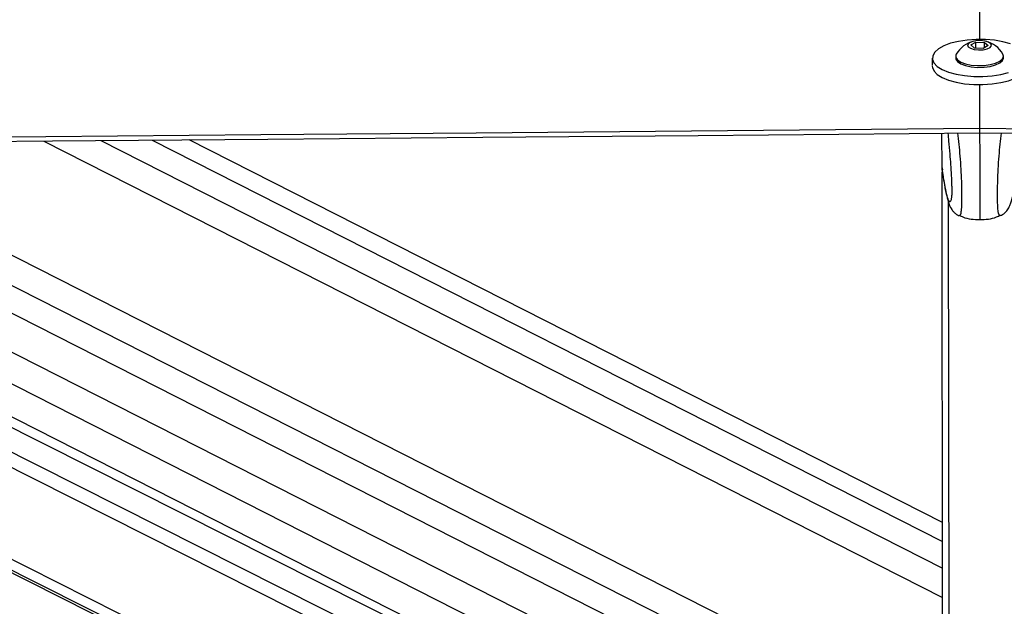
# Model space of a CAD drawing. Header units: millimetres. Extents: x 58489 to 443956, y 19852 to 392375.
# Tile 15 of 66: x 157341 to 167137, y 146797 to 152631. Entities that reach past the tile are written whole.
import ezdxf

# ---------------------------------------------------------------- set-up
doc = ezdxf.new("R2010")
doc.units = ezdxf.units.MM
doc.header["$LTSCALE"] = 50

msp = doc.modelspace()

# ---------------------------------------------------------------- linework, layer by layer
at = {"color": 7, "linetype": 'Continuous', "lineweight": 25}
for p, q in [((166804.58, 152379.5), (166853.81, 152407.58)), ((166841.67, 152348.76), (166804.58, 152379.5)), ((166927.99, 152346.1), (166841.67, 152348.76)), ((166853.81, 152407.58), (166940.13, 152404.92)), ((166853.89, 152348.39), (166853.81, 152407.58)), ((166977.21, 152374.18), (166927.99, 152346.1)), ((166940.13, 152404.92), (166977.21, 152374.18)), ((166940.2, 152353.07), (166940.13, 152404.92)), ((166421.07, 152249.79), (166421.17, 152174.38)), ((166653.55, 152267.57), (166653.57, 152250.1)), ((167128.56, 152250.74), (167128.54, 152268.21)), ((166891.28, 151988.33), (166891.93, 151551.02)), ((166517.54, 151157.55), (166517.07, 151501.88)), ((166891.25, 151551.02), (166891.18, 151505.15)), ((166891.18, 151505.15), (166891.91, 151505.16)), ((164475.67, 144942.83), (151700.74, 151372.8)), ((151954.53, 151375), (165306.02, 144596.3)), ((153203.26, 151385.85), (166526.38, 144621.57)), ((166522.32, 147631.05), (159026.93, 151436.54)), ((148882.63, 151348.32), (160287.23, 145608.08)), ((166517.54, 151157.55), (166517.54, 151157.38)), ((166517.54, 151157.38), (166521.33, 151137.25)), ((166527.45, 143830.17), (166517.63, 151115.25)), ((166687.16, 150683.15), (166688.09, 150683.93)), ((167099.19, 150683.7), (167098.29, 150684.45))]:
    msp.add_line(p, q, dxfattribs=at)
at = {"color": 8, "linetype": 'Continuous', "lineweight": 25}
for p, q in [((164108.31, 144727.6), (150919.24, 151366)), ((164218.44, 144825.76), (151219.21, 151368.61)), ((152589.71, 151380.52), (165601.29, 144774.41)), ((153951.74, 151392.36), (166525.86, 145008.35)), ((154488.44, 151397.03), (166525.48, 145285.7)), ((155069.3, 151402.09), (166525.08, 145585.87)), ((157580.68, 151423.95), (166523.33, 146883.67)), ((158147.98, 151428.89), (166522.94, 147176.83)), ((158659.9, 151433.34), (166522.58, 147441.38)), ((160377.7, 145586.75), (148929.91, 151348.73)), ((160779.83, 145491.93), (149140.02, 151350.55)), ((166591.89, 143710.45), (166582.32, 150813.19))]:
    msp.add_line(p, q, dxfattribs=at)
at = {"color": 7, "linetype": 'Continuous', "lineweight": 25, "flags": 128}
for points in [[(166855.59, 176273.51), (166858.37, 174372.61), (166869.54, 166764.54), (166883.17, 157497.3), (166890.63, 152431.84)], [(167198.77, 152390.51), (167123.54, 152411.35), (167039.38, 152426.01), (166949.53, 152433.92), (166857.43, 152434.77), (166766.62, 152428.55), (166680.59, 152415.47), (166602.65, 152396.06), (166535.79, 152371.05), (166482.59, 152341.4), (166445.08, 152308.25), (166424.72, 152272.89), (166422.27, 152236.66), (166437.84, 152200.96)], [(166881.28, 152330.28), (166927.31, 152332.42), (166967.79, 152341.34), (166996.57, 152355.65), (167009.26, 152373.19), (167003.93, 152391.29), (166981.39, 152407.19), (166945.08, 152418.47), (166900.51, 152423.41), (166854.49, 152421.26), (166814, 152412.35), (166785.23, 152398.03), (166772.54, 152380.49), (166777.87, 152362.39), (166800.4, 152346.49), (166836.72, 152335.22), (166881.28, 152330.28)], [(166653.57, 152250.1), (166655.39, 152238.62), (166672.04, 152214.06), (166704.94, 152192.19), (166751.64, 152174.64), (166808.69, 152162.71), (166871.84, 152157.29)], [(166659.06, 152287.65), (166656.19, 152281.52), (166655.36, 152256.09), (166672.02, 152231.52), (166704.92, 152209.66), (166751.62, 152192.11), (166808.66, 152180.19), (166871.81, 152174.76)], [(166871.81, 152174.76), (166936.39, 152176.25), (166997.61, 152184.53), (167050.92, 152199), (167092.38, 152218.57), (167118.9, 152241.8), (167128.53, 152266.97), (167122.97, 152288.27)], [(166871.84, 152157.29), (166936.42, 152158.78), (166997.63, 152167.06), (167050.95, 152181.53), (167092.4, 152201.1), (167118.92, 152224.33), (167128.55, 152249.5), (167128.56, 152250.74)], [(166421.17, 152169.35), (166422.38, 152156.21), (166437.95, 152120.51)], [(166437.84, 152200.96), (166470.83, 152167.16), (166519.97, 152136.56), (166583.36, 152110.34), (166658.59, 152089.5), (166742.75, 152074.84), (166832.61, 152066.93), (166924.71, 152066.07), (167015.52, 152072.3), (167101.55, 152085.37), (167179.49, 152104.79)], [(166437.95, 152120.51), (166470.94, 152086.71), (166520.08, 152056.11), (166583.47, 152029.89), (166658.7, 152009.05), (166742.86, 151994.39), (166832.71, 151986.48), (166924.82, 151985.63), (167015.63, 151991.86), (167101.66, 152004.93), (167179.59, 152024.34), (167246.45, 152049.36), (167299.65, 152079), (167337.16, 152112.15), (167357.53, 152147.51), (167361.18, 152170.61)], [(129758.49, 151228.75), (131900.12, 151247.22), (134041.74, 151265.71), (136183.37, 151284.21), (138325, 151302.72), (140466.62, 151321.25), (142608.25, 151339.79), (146891.5, 151376.91), (149033.12, 151395.5), (151174.74, 151414.1), (153316.37, 151432.71), (155457.99, 151451.34), (157599.62, 151469.98), (159741.24, 151488.63), (161882.87, 151507.3), (164024.49, 151525.99), (166891.25, 151551.02)], [(129825.31, 151183.42), (131966.94, 151201.9), (134108.56, 151220.39), (136250.19, 151238.89), (138391.81, 151257.41), (140533.44, 151275.94), (142675.06, 151294.48), (144816.69, 151313.04), (149099.94, 151350.2), (151241.56, 151368.8), (153383.19, 151387.42), (155524.81, 151406.05), (157666.43, 151424.69), (159808.06, 151443.35), (161949.68, 151462.02), (164091.31, 151480.7), (166891.18, 151505.15)], [(166891.91, 151505.16), (178399.85, 151399.4), (181534.17, 151370.67), (183101.33, 151356.31), (186235.65, 151327.62), (187802.81, 151313.29), (190937.12, 151284.64), (192504.28, 151270.33), (195638.6, 151241.72), (197205.76, 151227.43), (198772.92, 151213.15), (201123.66, 151191.74), (203474.4, 151170.35)], [(166891.93, 151551.02), (167417.22, 151546.19), (169518.4, 151526.85), (171619.59, 151507.53), (173720.77, 151488.22), (177923.13, 151449.65), (180024.31, 151430.38), (182125.5, 151411.12), (184226.68, 151391.88), (186327.86, 151372.65), (188429.05, 151353.44), (190530.23, 151334.24), (192631.41, 151315.05), (194732.6, 151295.88), (196833.78, 151276.71), (198934.96, 151257.56), (201036.15, 151238.43), (203137.33, 151219.31)]]:
    msp.add_lwpolyline(points, dxfattribs=at)
at = {"color": 7, "linetype": 'Continuous', "lineweight": 25}
for start, end in [(103.41092, 150.864046), (29.29005, 76.743176)]:
    msp.add_arc((166891.19, 152158.25), 265.76, start, end, dxfattribs=at)
for points, knots in [([(166575.23, 151502.39), (166577.86, 151476.86), (166584.47, 151412.99), (166593.53, 151309.17), (166602.34, 151193.44), (166608.7, 151093.89), (166612.73, 151010.11), (166614.4, 150956.42), (166614.67, 150929.45), (166614.43, 150908.37), (166613.68, 150885.7), (166612.48, 150875.05), (166611.78, 150868.86)], [0, 0, 0, 0, 0.1534943, 0.3840011, 0.5409654, 0.7008434, 0.8057344, 0.854779, 0.8875556, 0.9013154, 0.9425195, 1, 1, 1, 1]), ([(166891.25, 151551.02), (166891.29, 151551.02), (166891.52, 151551.02), (166891.74, 151551.02), (166891.93, 151551.02)], [0, 0, 0, 0, 0.173907, 1, 1, 1, 1]), ([(166518.93, 151136.81), (166521.01, 151122.51), (166528.78, 151069.25), (166542.18, 150988.65), (166559.73, 150896.46), (166575.16, 150832.53), (166590.82, 150786.53), (166605, 150756.75), (166623.26, 150729.38), (166647.32, 150705.82), (166669.75, 150688.41), (166685.62, 150683.92), (166687.86, 150683.28)], [0, 0, 0, 0, 0.0752277, 0.2802577, 0.4767937, 0.6859159, 0.7934718, 0.8788019, 0.9221311, 0.9579475, 0.9940784, 1, 1, 1, 1]), ([(167098.41, 150684.21), (167105.15, 150686.83), (167123.52, 150693.97), (167145.72, 150712.31), (167164.63, 150732.84), (167177.17, 150751.6), (167189.45, 150774.31), (167200.92, 150803.13), (167214.66, 150848.52), (167229.87, 150916.05), (167247.1, 151011.79), (167259.22, 151087.75), (167265.54, 151132.41), (167266.22, 151137.16)], [0, 0, 0, 0, 0.01874284, 0.05105415, 0.08396675, 0.12041114, 0.16618717, 0.24937333, 0.36208899, 0.55990176, 0.76739659, 0.97526829, 1, 1, 1, 1]), ([(166689.17, 150687.2), (166701.3, 150680.74), (166763.48, 150647.59), (166835.37, 150644.94), (166893.23, 150642.81)], [0, 0, 0, 0, 0.1950352, 1, 1, 1, 1]), ([(166893.23, 150642.81), (166951.09, 150645.1), (167022.96, 150647.93), (167085.05, 150681.25), (167097.16, 150687.75)], [0, 0, 0, 0, 0.8049736, 1, 1, 1, 1])]:
    msp.add_open_spline(points, degree=3, knots=knots, dxfattribs=at)
at = {"color": 8, "linetype": 'Continuous', "lineweight": 25}
for points, knots in [([(166688.09, 150683.93), (166693.54, 150684.2), (166701.5, 150684.6), (166710.26, 150721.5), (166714.17, 150766.26), (166715.4, 150822.52), (166715.48, 150875.86), (166715.37, 150939.95), (166713.28, 151038.19), (166708.01, 151154.21), (166698.91, 151276.77), (166687.69, 151397.54), (166679.37, 151467.04), (166675.04, 151503.26)], [0, 0, 0, 0, 0.17246606, 0.25185218, 0.34790218, 0.40400889, 0.42839738, 0.48663298, 0.5481815, 0.64288703, 0.75821503, 0.87399531, 1, 1, 1, 1]), ([(166892.07, 151505.16), (166892.12, 151465.01), (166892.22, 151392.16), (166892.39, 151266.78), (166892.55, 151149.95), (166892.7, 151031.97), (166892.84, 150928.03), (166892.97, 150839.28), (166893.06, 150764.02), (166893.14, 150709.03), (166893.18, 150672.74), (166893.22, 150650.8), (166893.23, 150641.65), (166893.23, 150643.62), (166893.23, 150644.12)], [0, 0, 0, 0, 0.12816009, 0.2325997, 0.33909863, 0.41793804, 0.49748078, 0.55669028, 0.61582342, 0.7032328, 0.77994643, 0.85851654, 0.96439123, 1, 1, 1, 1]), ([(167098.29, 150684.45), (167092.83, 150684.71), (167084.87, 150685.09), (167075.97, 150721.99), (167071.96, 150766.75), (167070.57, 150823), (167070.35, 150876.34), (167070.29, 150940.43), (167072.12, 151038.67), (167077.07, 151154.7), (167085.84, 151277.29), (167096.71, 151397.84), (167104.82, 151467.15), (167109.03, 151503.16)], [0, 0, 0, 0, 0.1728705, 0.2522918, 0.3483847, 0.4045166, 0.4289145, 0.4871756, 0.5487526, 0.6435009, 0.7588797, 0.8747106, 1, 1, 1, 1]), ([(166611.78, 150868.86), (166611.3, 150862.91), (166609.73, 150843.38), (166603.85, 150821.92), (166594.36, 150812.49), (166579.99, 150837.34), (166561.14, 150901.66), (166539.62, 151009.76), (166524.22, 151112.85), (166517.54, 151157.55)], [0, 0, 0, 0, 0.0235229, 0.0772216, 0.2142658, 0.346802, 0.5339706, 0.7979187, 1, 1, 1, 1])]:
    msp.add_open_spline(points, degree=3, knots=knots, dxfattribs=at)

doc.saveas('drawing.dxf')
